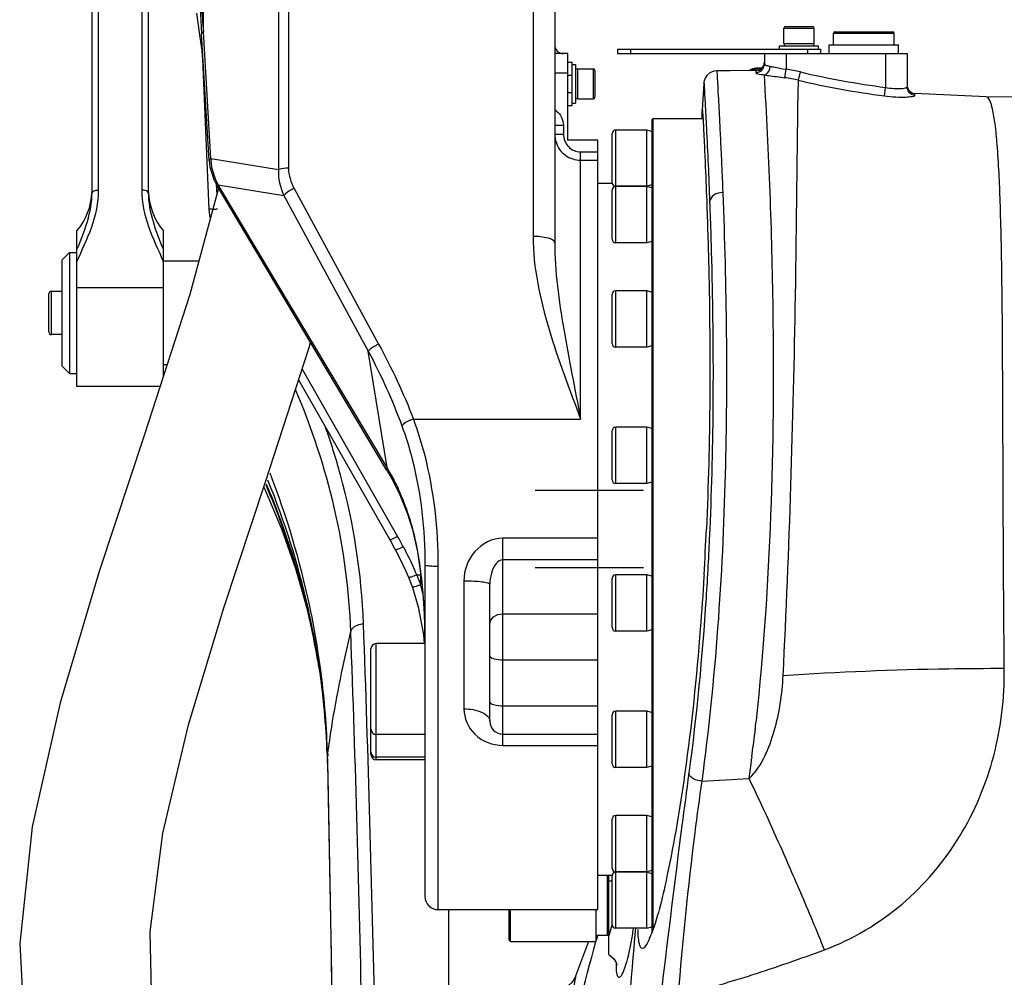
# Model space of a CAD drawing. Header units: millimetres. Extents: x 0 to 5940, y 0 to 4200.
# Tile 4 of 87: x 1510 to 1738, y 2544 to 2765. Entities that reach past the tile are written whole.
import ezdxf

# ---------------------------------------------------------------- set-up
doc = ezdxf.new("R2010")
doc.units = ezdxf.units.MM
doc.header["$LTSCALE"] = 326.7
doc.linetypes.add('CENTER', pattern=[0.6, 0.375, -0.075, 0.075, -0.075])
for name, color, linetype in [('03___PRT_ALL_CURVES', 7, 'CONTINUOUS'), ('304102000076DXF_CONTINUOUS_LINE', 7, 'CONTINUOUS'), ('304103000030DXF_CONTINUOUS_LINE', 7, 'CONTINUOUS'), ('304103000185DXF_CONTINUOUS_LINE', 7, 'CONTINUOUS'), ('304103000186DXF_CONTINUOUS_LINE', 7, 'CONTINUOUS'), ('304104000075DXF_CONTINUOUS_LINE', 7, 'CONTINUOUS'), ('304104000208DXF_CONTINUOUS_LINE', 7, 'CONTINUOUS'), ('304104000210DXF_CONTINUOUS_LINE', 7, 'CONTINUOUS'), ('304105000067DXF_CONTINUOUS_LINE', 7, 'CONTINUOUS'), ('304105000161DXF_CONTINUOUS_LINE', 7, 'CONTINUOUS'), ('304301000104DXF_CONTINUOUS_LINE', 7, 'CONTINUOUS'), ('501023000020DXF_CONTINUOUS_LINE', 7, 'CONTINUOUS'), ('501023000078DXF_CONTINUOUS_LINE', 7, 'CONTINUOUS'), ('501023000101DXF_CONTINUOUS_LINE', 7, 'CONTINUOUS'), ('501023000104DXF_CONTINUOUS_LINE', 7, 'CONTINUOUS'), ('504001000007DXF_CONTINUOUS_LINE', 7, 'CONTINUOUS'), ('604006000001DXF_CONTINUOUS_LINE', 7, 'CONTINUOUS'), ('604006000004DXF_CONTINUOUS_LINE', 7, 'CONTINUOUS'), ('604007000001DXF_CONTINUOUS_LINE', 7, 'CONTINUOUS'), ('626001000001DXF_CONTINUOUS_LINE', 7, 'CONTINUOUS'), ('XIANLAN_DXF_CONTINUOUS_LINE', 7, 'CONTINUOUS')]:
    doc.layers.add(name, color=color, linetype=linetype)

msp = doc.modelspace()

# ---------------------------------------------------------------- linework, layer by layer
at = {"layer": '03___PRT_ALL_CURVES', "color": 7, "linetype": 'CENTER'}
for p, q in [((1654.287, 2656.201), (1629.287, 2656.201)), ((1654.287, 2638.335), (1629.287, 2638.335))]:
    msp.add_line(p, q, dxfattribs=at)
at = {"layer": '304102000076DXF_CONTINUOUS_LINE', "color": 9, "linetype": 'Continuous'}
for p, q in [((1569.887, 2994.97), (1569.887, 2730.421)), ((1628.787, 2879.19), (1628.787, 2714.972)), ((1572.229, 2777.363), (1572.229, 2730.747)), ((1552.54, 2762.292), (1552.541, 2770.763)), ((1554.29, 2732.981), (1552.54, 2762.292)), ((1552.115, 2758.464), (1552.115, 2758.465)), ((1636.787, 2752.768), (1633.787, 2752.768)), ((1633.787, 2740.713), (1635.787, 2740.713)), ((1635.787, 2740.713), (1635.787, 2738.657)), ((1633.787, 2738.657), (1635.787, 2738.657)), ((1554.29, 2732.981), (1569.887, 2730.421)), ((1639.787, 2672.735), (1639.787, 2734.537)), ((1639.787, 2734.537), (1643.787, 2734.537)), ((1639.787, 2732.598), (1643.787, 2732.598)), ((1555.519, 2727.047), (1555.622, 2724.601)), ((1595.048, 2661.489), (1555.979, 2726.917)), ((1555.979, 2726.917), (1571.128, 2724.43)), ((1573.502, 2726.086), (1593.05, 2690.071)), ((1571.128, 2724.43), (1590.676, 2688.414)), ((1595.048, 2661.489), (1590.676, 2688.414)), ((1575.369, 2684.282), (1597.441, 2645.603)), ((1601.106, 2672.737), (1639.787, 2672.735)), ((1600.86, 2647.156), (1600.963, 2647.268)), ((1600.985, 2647.186), (1600.963, 2647.268)), ((1600.983, 2647.185), (1600.963, 2647.268)), ((1621.787, 2597.253), (1621.787, 2645.172)), ((1643.787, 2645.172), (1621.787, 2645.172)), ((1643.787, 2640.175), (1621.787, 2640.175)), ((1606.787, 2638.637), (1606.787, 2559.268)), ((1601.862, 2636.692), (1602.787, 2636.692)), ((1602.787, 2634.393), (1602.787, 2636.929)), ((1612.787, 2635.33), (1612.787, 2605.678)), ((1603.584, 2628.657), (1603.601, 2628.596)), ((1621.787, 2627.676), (1643.787, 2627.676)), ((1621.787, 2617.055), (1643.787, 2617.055)), ((1621.787, 2606.407), (1643.787, 2606.407)), ((1621.787, 2597.253), (1643.787, 2597.253))]:
    msp.add_line(p, q, dxfattribs=at)
at = {"layer": '304102000076DXF_CONTINUOUS_LINE', "color": 7, "linetype": 'Continuous'}
for p, q in [((1633.787, 2879.102), (1633.787, 2713.527)), ((1550.942, 2766.643), (1551.584, 2762.161)), ((1552.014, 2763.394), (1552.106, 2761.811)), ((1551.584, 2762.161), (1552.115, 2758.464)), ((1553.856, 2732.5), (1552.106, 2761.811)), ((1552.307, 2756.01), (1553.764, 2721.29)), ((1636.787, 2757.268), (1633.787, 2757.268)), ((1636.787, 2737.268), (1636.787, 2757.268)), ((1643.787, 2737.268), (1636.787, 2737.268)), ((1643.787, 2559.27), (1643.787, 2737.268)), ((1553.856, 2732.5), (1554.033, 2731.069)), ((1554.033, 2731.069), (1554.935, 2728.177)), ((1554.935, 2728.177), (1555.845, 2726.416)), ((1594.914, 2660.989), (1555.845, 2726.416)), ((1594.914, 2660.989), (1595.13, 2660.625)), ((1595.13, 2660.625), (1595.934, 2659.237)), ((1595.934, 2659.237), (1596.036, 2659.057)), ((1600.86, 2647.155), (1602.036, 2642.053)), ((1603.787, 2638.931), (1603.787, 2562.268)), ((1600.905, 2633.744), (1602.241, 2629.312)), ((1618.787, 2602.842), (1618.787, 2634.516)), ((1602.241, 2629.312), (1603.429, 2622.859)), ((1603.429, 2622.859), (1603.559, 2620.787)), ((1621.787, 2599.842), (1643.787, 2599.842)), ((1606.787, 2559.268), (1643.787, 2559.268))]:
    msp.add_line(p, q, dxfattribs=at)
for points in [[(1551.747, 2768.493), (1551.847, 2766.471), (1552.014, 2763.394)], [(1552.115, 2758.465), (1552.15, 2758.153), (1552.288, 2756.411), (1552.307, 2756.01)], [(1553.764, 2721.29), (1553.909, 2719.851), (1554.125, 2719.082)], [(1574.559, 2681.783), (1595.809, 2644.544), (1596.676, 2642.974), (1596.982, 2642.4)], [(1596.036, 2659.057), (1597.796, 2655.61), (1599.729, 2650.793), (1600.86, 2647.156)], [(1596.982, 2642.4), (1597.954, 2640.513), (1599.356, 2637.568), (1600.016, 2636.04)], [(1602.036, 2642.053), (1603.079, 2634.937), (1603.584, 2628.657)], [(1600.016, 2636.04), (1600.128, 2635.769), (1600.758, 2634.146), (1600.905, 2633.744)], [(1603.584, 2628.657), (1603.681, 2626.594), (1603.772, 2623.31), (1603.787, 2621.426)]]:
    msp.add_lwpolyline(points, dxfattribs=at)
at = {"layer": '304102000076DXF_CONTINUOUS_LINE', "color": 9, "linetype": 'Continuous'}
for centre, radius, start, end in [((1976.895, 2796.21), 425.707, 183.72993, 184.56988), ((1631.763, 2740.847), 3.974, 51.9238, 59.03302), ((1639.941, 2738.663), 6.154, 181.56211, 197.9011), ((1565.483, 2733.209), 11.195, 181.16702, 183.2608), ((1513.017, 2614.014), 94.779, 29.83761, 30.05995), ((1514.294, 2614.746), 93.307, 29.36677, 29.83825), ((1516.412, 2615.935), 90.878, 28.66099, 29.36779), ((1554.479, 2636.745), 47.494, 28.22745, 28.65891), ((1553.485, 2636.218), 48.619, 26.03536, 28.22062), ((1524.167, 2603.831), 84.344, 27.83846, 29.68622), ((1540.438, 2611.09), 66.546, 22.62728, 23.73976), ((1558.411, 2617.872), 47.352, 20.4196, 23.41939), ((1551.263, 2620.022), 53.491, 13.47932, 15.58378), ((1462.045, 2621.321), 141.742, 0.04243, 2.94199)]:
    msp.add_arc(centre, radius, start, end, dxfattribs=at)
at = {"layer": '304102000076DXF_CONTINUOUS_LINE', "color": 7, "linetype": 'Continuous'}
for centre, radius in [((1635.787, 2759.268), 2), ((1621.787, 2602.842), 3), ((1606.787, 2562.268), 3)]:
    msp.add_arc(centre, radius, 180, 270, dxfattribs=at)
at = {"layer": '304102000076DXF_CONTINUOUS_LINE', "color": 9, "linetype": 'Continuous'}
for points in [[(1552.106, 2761.811), (1552.093, 2762.027), (1552.347, 2762.196), (1552.54, 2762.292)], [(1634.214, 2743.976), (1635.165, 2743.231), (1635.787, 2741.92), (1635.787, 2740.713)], [(1553.856, 2732.5), (1553.843, 2732.716), (1554.097, 2732.884), (1554.29, 2732.981)], [(1555.979, 2726.917), (1555.052, 2728.65), (1554.418, 2730.609), (1554.306, 2732.572)], [(1569.887, 2730.421), (1569.792, 2728.383), (1570.277, 2726.283), (1571.128, 2724.43)], [(1572.229, 2730.747), (1572.23, 2729.136), (1572.734, 2727.502), (1573.502, 2726.086)], [(1555.762, 2721.256), (1555.404, 2721.241), (1555.045, 2721.231), (1554.687, 2721.23)], [(1593.05, 2690.071), (1596.089, 2684.471), (1598.84, 2678.692), (1601.106, 2672.737)], [(1590.676, 2688.414), (1593.608, 2682.846), (1596.252, 2677.103), (1598.422, 2671.196)], [(1600.963, 2647.268), (1600.019, 2650.799), (1598.776, 2654.273), (1597.171, 2657.558)], [(1598.75, 2643.218), (1599.667, 2641.464), (1600.556, 2639.692), (1601.353, 2637.88)]]:
    msp.add_open_spline(points, degree=3, dxfattribs=at)
for points, knots in [([(1552.268, 2758.373), (1552.23, 2758.383), (1552.172, 2758.397), (1552.118, 2758.442), (1552.115, 2758.464)], [0, 0, 0, 0, 0.6416972, 1, 1, 1, 1]), ([(1552.419, 2755.976), (1552.391, 2755.98), (1552.36, 2755.985), (1552.308, 2755.999), (1552.307, 2756.01)], [0, 0, 0, 0, 0.7145008, 1, 1, 1, 1]), ([(1635.787, 2738.657), (1635.787, 2737.62), (1636.603, 2735.459), (1638.753, 2734.537), (1639.787, 2734.537)], [0, 0, 0, 0, 0.5007131, 1, 1, 1, 1]), ([(1634.085, 2736.772), (1634.466, 2735.594), (1636.006, 2733.42), (1638.548, 2732.598), (1639.787, 2732.598)], [0, 0, 0, 0, 0.4997111, 1, 1, 1, 1]), ([(1572.229, 2730.747), (1572.007, 2730.747), (1571.219, 2730.719), (1570.421, 2730.614), (1569.887, 2730.421)], [0, 0, 0, 0, 0.2811964, 1, 1, 1, 1]), ([(1555.845, 2726.416), (1555.808, 2726.477), (1555.819, 2726.678), (1555.916, 2726.829), (1555.979, 2726.917)], [0, 0, 0, 0, 0.3960935, 1, 1, 1, 1]), ([(1573.502, 2726.086), (1573.257, 2725.964), (1572.412, 2725.499), (1571.585, 2724.951), (1571.128, 2724.43)], [0, 0, 0, 0, 0.2835847, 1, 1, 1, 1]), ([(1554.687, 2721.23), (1554.461, 2721.229), (1554.254, 2721.297), (1553.767, 2721.206), (1553.764, 2721.29)], [0, 0, 0, 0, 0.7286566, 1, 1, 1, 1]), ([(1628.787, 2714.972), (1628.788, 2707.694), (1632.004, 2693.183), (1637.184, 2679.58), (1639.787, 2672.735)], [0, 0, 0, 0, 0.4984647, 1, 1, 1, 1]), ([(1633.787, 2713.525), (1633.787, 2714.12), (1631.453, 2714.868), (1629.974, 2714.972), (1628.787, 2714.972)], [0, 0, 0, 0, 0.3340917, 1, 1, 1, 1]), ([(1633.787, 2713.529), (1633.788, 2706.812), (1635.759, 2693.112), (1638.436, 2679.644), (1639.787, 2672.735)], [0, 0, 0, 0, 0.4882423, 1, 1, 1, 1]), ([(1593.05, 2690.071), (1592.804, 2689.949), (1591.959, 2689.484), (1591.133, 2688.936), (1590.676, 2688.415)], [0, 0, 0, 0, 0.2835847, 1, 1, 1, 1]), ([(1601.107, 2672.735), (1600.811, 2672.632), (1599.865, 2672.24), (1598.861, 2671.77), (1598.422, 2671.196)], [0, 0, 0, 0, 0.3023252, 1, 1, 1, 1]), ([(1598.422, 2671.196), (1599.354, 2668.66), (1602.569, 2658.193), (1603.787, 2647.165), (1603.787, 2638.931)], [0, 0, 0, 0, 0.2470859, 1, 1, 1, 1]), ([(1601.106, 2672.737), (1602.087, 2670.067), (1605.488, 2659.006), (1606.787, 2647.351), (1606.787, 2638.637)], [0, 0, 0, 0, 0.2460706, 1, 1, 1, 1]), ([(1594.914, 2660.989), (1594.877, 2661.05), (1594.888, 2661.251), (1594.985, 2661.402), (1595.048, 2661.489)], [0, 0, 0, 0, 0.3960922, 1, 1, 1, 1]), ([(1596.036, 2659.057), (1596.003, 2659.115), (1596.01, 2659.3), (1596.098, 2659.442), (1596.155, 2659.523)], [0, 0, 0, 0, 0.4036576, 1, 1, 1, 1]), ([(1603.601, 2628.596), (1603.523, 2630.129), (1603.095, 2636.374), (1602.199, 2642.617), (1600.985, 2647.186)], [0, 0, 0, 0, 0.2451156, 1, 1, 1, 1]), ([(1597.441, 2645.603), (1597.224, 2645.48), (1596.832, 2645.27), (1596.272, 2644.942), (1595.973, 2644.861), (1595.727, 2644.684), (1595.704, 2644.729)], [0, 0, 0, 0, 0.3831555, 0.7067178, 0.9220611, 1, 1, 1, 1]), ([(1621.787, 2645.172), (1619.397, 2645.174), (1614.517, 2642.697), (1612.787, 2637.735), (1612.787, 2635.33)], [0, 0, 0, 0, 0.498518, 1, 1, 1, 1]), ([(1598.754, 2643.21), (1598.533, 2643.095), (1598.133, 2642.899), (1597.562, 2642.593), (1597.255, 2642.521), (1597.006, 2642.355), (1596.982, 2642.4)], [0, 0, 0, 0, 0.3825717, 0.7058577, 0.9214213, 1, 1, 1, 1]), ([(1621.787, 2640.175), (1621.204, 2640.175), (1619.876, 2639.218), (1619.037, 2637.071), (1618.787, 2635.369), (1618.787, 2634.516)], [0, 0, 0, 0, 0.2557127, 0.626638, 1, 1, 1, 1]), ([(1606.787, 2638.637), (1606.405, 2638.637), (1605.713, 2638.653), (1604.728, 2638.696), (1604.223, 2638.796), (1603.787, 2638.846), (1603.787, 2638.931)], [0, 0, 0, 0, 0.3782765, 0.6995906, 0.9161221, 1, 1, 1, 1]), ([(1601.862, 2636.692), (1601.436, 2636.515), (1600.815, 2636.221), (1600.301, 2636.133), (1600.035, 2635.993), (1600.016, 2636.041)], [0, 0, 0, 0, 0.7060516, 0.9217341, 1, 1, 1, 1]), ([(1612.787, 2635.33), (1613.553, 2635.33), (1614.945, 2635.297), (1616.89, 2635.137), (1617.968, 2634.937), (1618.787, 2634.701), (1618.787, 2634.516)], [0, 0, 0, 0, 0.3746158, 0.6933857, 0.9098387, 1, 1, 1, 1]), ([(1602.787, 2634.393), (1602.548, 2634.307), (1602.116, 2634.168), (1601.502, 2633.902), (1601.185, 2633.895), (1600.921, 2633.696), (1600.905, 2633.744)], [0, 0, 0, 0, 0.3826228, 0.7071339, 0.9236895, 1, 1, 1, 1]), ([(1618.787, 2625.249), (1618.787, 2625.892), (1619.583, 2627.282), (1621.042, 2627.676), (1621.787, 2627.676)], [0, 0, 0, 0, 0.4628824, 1, 1, 1, 1]), ([(1618.787, 2617.982), (1618.787, 2617.616), (1620.162, 2617.113), (1621.074, 2617.055), (1621.787, 2617.055)], [0, 0, 0, 0, 0.338887, 1, 1, 1, 1]), ([(1612.787, 2605.678), (1612.787, 2603.553), (1614.794, 2598.965), (1619.466, 2597.252), (1621.787, 2597.253)], [0, 0, 0, 0, 0.47795, 1, 1, 1, 1]), ([(1612.787, 2605.678), (1614.228, 2605.678), (1616.469, 2605.497), (1618.787, 2603.731), (1618.787, 2602.842)], [0, 0, 0, 0, 0.6185342, 1, 1, 1, 1]), ([(1618.787, 2607.334), (1618.787, 2606.968), (1620.162, 2606.465), (1621.074, 2606.407), (1621.787, 2606.407)], [0, 0, 0, 0, 0.338887, 1, 1, 1, 1])]:
    msp.add_open_spline(points, degree=3, knots=knots, dxfattribs=at)
at = {"layer": '304103000030DXF_CONTINUOUS_LINE', "color": 7, "linetype": 'Continuous'}
for p, q in [((1526.787, 2725.164), (1526.787, 3230.918)), ((1539.787, 3211.268), (1539.787, 2725.104)), ((1523.287, 2680.269), (1523.287, 2716.245)), ((1543.287, 2682.649), (1543.287, 2716.245)), ((1542.521, 2680.268), (1523.287, 2680.268))]:
    msp.add_line(p, q, dxfattribs=at)
at = {"layer": '304103000030DXF_CONTINUOUS_LINE', "color": 9, "linetype": 'Continuous'}
for p, q in [((1528.287, 2725.677), (1528.287, 3230.292)), ((1538.287, 3211.268), (1538.287, 2725.677)), ((1543.287, 2703.082), (1523.287, 2703.082))]:
    msp.add_line(p, q, dxfattribs=at)
at = {"layer": '304103000030DXF_CONTINUOUS_LINE', "color": 7, "linetype": 'Continuous'}
for centre, start, end in [((1511.787, 2725.876), 320.05549, 357.29377), ((1554.787, 2725.876), 182.70598, 219.94451)]:
    msp.add_arc(centre, 15, start, end, dxfattribs=at)
at = {"layer": '304103000030DXF_CONTINUOUS_LINE', "color": 9, "linetype": 'Continuous'}
msp.add_arc((1499.611, 2690.796), 47.362, 22.75241, 22.92332, dxfattribs=at)
for points, knots in [([(1523.287, 2709.113), (1524.414, 2711.803), (1527.042, 2716.977), (1528.287, 2722.792), (1528.287, 2725.677)], [0, 0, 0, 0, 0.5026971, 1, 1, 1, 1]), ([(1526.787, 2725.164), (1526.787, 2725.354), (1527.452, 2725.65), (1527.93, 2725.677), (1528.287, 2725.677)], [0, 0, 0, 0, 0.347141, 1, 1, 1, 1]), ([(1538.287, 2725.677), (1538.287, 2722.815), (1539.513, 2717.047), (1542.106, 2711.908), (1543.233, 2709.243)], [0, 0, 0, 0, 0.4973133, 1, 1, 1, 1]), ([(1539.787, 2725.164), (1539.787, 2725.354), (1539.122, 2725.65), (1538.644, 2725.677), (1538.287, 2725.677)], [0, 0, 0, 0, 0.3471409, 1, 1, 1, 1])]:
    msp.add_open_spline(points, degree=3, knots=knots, dxfattribs=at)
for points in [[(1523.287, 2711.94), (1525.038, 2716.15), (1526.787, 2720.604), (1526.787, 2725.164)], [(1539.787, 2725.105), (1539.802, 2720.564), (1541.544, 2716.132), (1543.287, 2711.94)]]:
    msp.add_open_spline(points, degree=3, dxfattribs=at)
at = {"layer": '304103000185DXF_CONTINUOUS_LINE', "color": 9, "linetype": 'Continuous'}
for p, q in [((1578.807, 2618.606), (1578.693, 2619.081)), ((1578.807, 2618.606), (1578.726, 2619.085)), ((1581.355, 2589.881), (1581.251, 2594.621))]:
    msp.add_line(p, q, dxfattribs=at)
at = {"layer": '304103000185DXF_CONTINUOUS_LINE', "color": 7, "linetype": 'Continuous'}
for p, q in [((1579.275, 2615.159), (1579.164, 2615.865)), ((1581.152, 2595.324), (1581.152, 2595.324)), ((1581.152, 2595.324), (1581.22, 2593.03)), ((1581.22, 2593.03), (1581.291, 2589.88)), ((1609.287, 2433.016), (1609.287, 2559.268))]:
    msp.add_line(p, q, dxfattribs=at)
for points in [[(1566.513, 2656.985), (1566.919, 2656.134), (1570.594, 2647.34), (1573.829, 2638.153), (1576.595, 2628.417), (1578.616, 2619.063)], [(1578.616, 2619.063), (1578.681, 2618.705), (1579.164, 2615.865)], [(1579.275, 2615.159), (1579.746, 2611.906), (1580.706, 2602.977), (1581.152, 2595.324)], [(1581.291, 2589.88), (1581.879, 2561.265), (1582.395, 2531.01)]]:
    msp.add_lwpolyline(points, dxfattribs=at)
at = {"layer": '304103000185DXF_CONTINUOUS_LINE', "color": 9, "linetype": 'Continuous'}
for centre, radius, start, end in [((1404.81, 2588.145), 176.543, 8.80299, 10.08129), ((1389.549, 2589.498), 191.782, 7.69508, 8.87864), ((1398.442, 2588.642), 182.836, 8.34252, 9.43218), ((1399.225, 2588.751), 182.046, 2.06932, 8.3444), ((1392.189, 2589.824), 189.123, 1.92813, 7.70446), ((1394.702, 2589.953), 186.607, 1.65017, 1.91459), ((1394.891, 2589.958), 186.418, 1.43324, 1.65016), ((1731.706, 2576.708), 151.517, 172.96271, 173.21064), ((1588.455, 2590.039), 7.165, 173.56811, 181.26548)]:
    msp.add_arc(centre, radius, start, end, dxfattribs=at)
for points, knots in [([(1586.619, 2623.587), (1586.278, 2633.127), (1583.723, 2652.322), (1577.608, 2670.663), (1573.85, 2679.583)], [0, 0, 0, 0, 0.4965243, 1, 1, 1, 1]), ([(1589.559, 2625.365), (1589.133, 2636.977), (1586.706, 2652.512), (1582.028, 2667.329), (1580.719, 2671.018)], [0, 0, 0, 0, 0.7480137, 1, 1, 1, 1]), ([(1579.034, 2619.099), (1578.491, 2622.572), (1575.915, 2636.543), (1571.811, 2650.225), (1567.967, 2660.197)], [0, 0, 0, 0, 0.2475505, 1, 1, 1, 1]), ([(1578.628, 2619.048), (1578.041, 2622.349), (1575.311, 2635.526), (1571.069, 2648.387), (1567.121, 2657.686)], [0, 0, 0, 0, 0.2491705, 1, 1, 1, 1]), ([(1578.726, 2619.085), (1578.159, 2622.446), (1575.498, 2635.912), (1571.329, 2649.075), (1567.443, 2658.629)], [0, 0, 0, 0, 0.248385, 1, 1, 1, 1]), ([(1578.616, 2619.063), (1576.815, 2628.917), (1573.282, 2641.912), (1568.36, 2654.357), (1567.039, 2657.449)], [0, 0, 0, 0, 0.7486857, 1, 1, 1, 1]), ([(1581.33, 2595.272), (1581.585, 2597.337), (1582.953, 2606.845), (1584.925, 2616.257), (1586.619, 2623.587)], [0, 0, 0, 0, 0.2166786, 1, 1, 1, 1]), ([(1586.619, 2623.587), (1586.689, 2623.838), (1587.293, 2624.909), (1588.629, 2625.349), (1589.559, 2625.365)], [0, 0, 0, 0, 0.2192572, 1, 1, 1, 1]), ([(1589.797, 2501.182), (1589.635, 2511.542), (1588.892, 2552.352), (1587.724, 2593.153), (1586.619, 2623.587)], [0, 0, 0, 0, 0.25387, 1, 1, 1, 1]), ([(1592.768, 2502.983), (1592.605, 2513.344), (1591.855, 2554.146), (1590.675, 2594.939), (1589.559, 2625.365)], [0, 0, 0, 0, 0.2539204, 1, 1, 1, 1]), ([(1582.813, 2503.908), (1582.72, 2511.173), (1582.326, 2539.834), (1581.82, 2568.493), (1581.355, 2589.885)], [0, 0, 0, 0, 0.2534993, 1, 1, 1, 1])]:
    msp.add_open_spline(points, degree=3, knots=knots, dxfattribs=at)
msp.add_open_spline([(1581.22, 2593.03), (1581.208, 2593.56), (1581.213, 2594.092), (1581.251, 2594.621)], degree=3, dxfattribs=at)
at = {"layer": '304103000186DXF_CONTINUOUS_LINE', "color": 7, "linetype": 'Continuous'}
for p, q in [((1682.287, 2757.268), (1682.287, 2754.867)), ((1687.287, 2757.268), (1715.287, 2757.268)), ((1715.287, 2757.268), (1715.287, 2749.557)), ((1681.628, 2753.861), (1680.287, 2753.861)), ((1668.287, 2750.43), (1667.918, 2744.203)), ((1733.546, 2747.262), (1717.11, 2748.002)), ((1667.918, 2744.203), (1667.929, 2744.268)), ((1668.322, 2636.718), (1668.298, 2636.323)), ((1663.894, 2590.882), (1663.83, 2590.422)), ((1646.287, 2548.894), (1646.287, 2567.268)), ((1641.623, 2551.875), (1638.601, 2543.88)), ((1638.6, 2543.877), (1638.598, 2543.872))]:
    msp.add_line(p, q, dxfattribs=at)
at = {"layer": '304103000186DXF_CONTINUOUS_LINE', "color": 9, "linetype": 'Continuous'}
for p, q in [((1687.287, 2757.268), (1687.287, 2753.633)), ((1710.287, 2757.268), (1710.287, 2749.435)), ((1680.287, 2753.316), (1680.287, 2753.861)), ((1680.287, 2753.754), (1681.522, 2753.754)), ((1680.289, 2753.316), (1680.291, 2752.875)), ((1687.013, 2751.676), (1687.287, 2753.633)), ((1690.146, 2751.089), (1690.599, 2753.013)), ((1710.035, 2747.476), (1710.287, 2749.435)), ((1717.107, 2747.574), (1717.11, 2748.002)), ((1680.371, 2603.11), (1680.316, 2602.603)), ((1679.398, 2594.622), (1679.338, 2594.135)), ((1646.287, 2565.887), (1647.087, 2565.914)), ((1643.694, 2553.263), (1643.725, 2553.378)), ((1643.694, 2553.261), (1643.726, 2553.375))]:
    msp.add_line(p, q, dxfattribs=at)
at = {"layer": '304103000186DXF_CONTINUOUS_LINE', "color": 7, "linetype": 'Continuous'}
for points in [[(1671.261, 2753.277), (1670.551, 2753.185), (1669.677, 2752.809), (1669.005, 2752.226), (1668.57, 2751.551), (1668.362, 2750.953), (1668.304, 2750.623), (1668.29, 2750.467), (1668.287, 2750.43)], [(1680.289, 2753.316), (1678.872, 2753.315), (1674.403, 2753.298), (1671.261, 2753.277)], [(1794.251, 2743.686), (1770.742, 2745.903), (1745.827, 2747.102), (1733.546, 2747.262)], [(1646.287, 2548.894), (1647.456, 2547.876), (1647.998, 2547.014)], [(1647.998, 2547.014), (1648.185, 2546.502), (1648.203, 2546.425)], [(1638.599, 2543.876), (1638.509, 2543.652), (1638.216, 2543.09), (1637.712, 2542.402), (1636.994, 2541.729), (1636.089, 2541.177), (1635.045, 2540.819), (1634.044, 2540.7)]]:
    msp.add_lwpolyline(points, dxfattribs=at)
at = {"layer": '304103000186DXF_CONTINUOUS_LINE', "color": 9, "linetype": 'Continuous'}
msp.add_lwpolyline([(1717.107, 2747.574), (1717.109, 2747.96), (1717.11, 2748.002)], dxfattribs=at)
at = {"layer": '304103000186DXF_CONTINUOUS_LINE', "color": 7, "linetype": 'Continuous'}
for centre, radius, start, end in [((1680.287, 2751.861), 2, 90, 132.92966), ((1680.287, 2755.316), 2, 270.03887, 358.60288), ((1717.287, 2749.995), 2, 195.529, 264.92512), ((942.565, 2679.772), 727.033, 356.605058, 357.437557), ((1632.413, 2562.501), 25.327, 337.06435, 339.25627)]:
    msp.add_arc(centre, radius, start, end, dxfattribs=at)
at = {"layer": '304103000186DXF_CONTINUOUS_LINE', "color": 9, "linetype": 'Continuous'}
for centre, radius, start, end in [((1682.21, 2717.374), 36.613, 76.75488, 82.02946), ((1682.208, 2717.407), 34.605, 76.73906, 82.01833), ((1735.199, 2942.569), 196.709, 256.75987, 262.65015), ((1735.224, 2942.619), 194.787, 256.75628, 262.64493), ((1100.097, 2665.262), 583.593, 353.686394, 353.836371), ((1123.982, 2662.563), 559.556, 353.02596, 353.5915), ((1160.621, 2658.064), 522.641, 352.47013, 352.97402), ((1640.067, 3217.16), 628.775, 272.526836, 273.527708), ((1601.814, 2567.238), 46.682, 345.03344, 345.73493), ((1597.965, 2568.223), 50.656, 345.72763, 345.89279), ((2188.358, 2402.757), 565.076, 164.55299, 164.6992), ((1667.993, 2546.113), 19.998, 177.8436, 179.08717)]:
    msp.add_arc(centre, radius, start, end, dxfattribs=at)
for points, knots in [([(1671.261, 2753.277), (1671.3, 2753.277), (1671.234, 2753.03), (1671.332, 2752.774), (1671.324, 2752.148), (1671.42, 2750.957), (1671.518, 2748.847), (1671.698, 2745.696), (1671.905, 2741.674), (1672.147, 2736.838), (1672.405, 2731.222), (1672.573, 2727.224), (1672.656, 2725.104)], [0, 0, 0, 0, 0.0041056, 0.0163908, 0.0368659, 0.0654085, 0.1465517, 0.2591764, 0.4022091, 0.5744461, 0.774288, 1, 1, 1, 1]), ([(1680.291, 2752.875), (1680.8, 2752.876), (1681.86, 2753.299), (1682.287, 2754.359), (1682.287, 2754.867)], [0, 0, 0, 0, 0.5007513, 1, 1, 1, 1]), ([(1682.195, 2752.333), (1682.381, 2752.357), (1683.203, 2752.694), (1683.603, 2753.646), (1683.649, 2754.314)], [0, 0, 0, 0, 0.219313, 1, 1, 1, 1]), ([(1682.287, 2754.867), (1682.287, 2754.84), (1682.393, 2754.655), (1682.608, 2754.605), (1682.769, 2754.547)], [0, 0, 0, 0, 0.1354611, 1, 1, 1, 1]), ([(1683.649, 2754.314), (1683.906, 2754.261), (1685.118, 2754.033), (1686.334, 2753.819), (1687.287, 2753.633)], [0, 0, 0, 0, 0.2123298, 1, 1, 1, 1]), ([(1680.291, 2752.875), (1680.291, 2752.688), (1681.236, 2752.551), (1681.721, 2752.401), (1682.195, 2752.333)], [0, 0, 0, 0, 0.2816017, 1, 1, 1, 1]), ([(1682.195, 2752.333), (1683.274, 2734.254), (1685.203, 2684.515), (1683.744, 2634.599), (1680.371, 2603.11)], [0, 0, 0, 0, 0.3638129, 1, 1, 1, 1]), ([(1682.195, 2752.333), (1682.531, 2752.282), (1684.137, 2752.058), (1685.745, 2751.854), (1687.013, 2751.676)], [0, 0, 0, 0, 0.209897, 1, 1, 1, 1]), ([(1686.613, 2613.357), (1688.077, 2642.659), (1689.511, 2688.577), (1689.861, 2734.503), (1690.146, 2751.089)], [0, 0, 0, 0, 0.6388164, 1, 1, 1, 1]), ([(1668.287, 2750.43), (1668.307, 2750.77), (1668.454, 2747.298), (1668.507, 2746.956), (1668.573, 2745.727)], [0, 0, 0, 0, 0.2165664, 1, 1, 1, 1]), ([(1710.287, 2749.435), (1710.918, 2749.321), (1712.072, 2749.168), (1713.705, 2749.139), (1714.596, 2749.242), (1715.287, 2749.408), (1715.287, 2749.557)], [0, 0, 0, 0, 0.3775921, 0.6974614, 0.912452, 1, 1, 1, 1]), ([(1717.107, 2747.574), (1716.627, 2747.617), (1715.666, 2748.078), (1715.287, 2749.076), (1715.287, 2749.557)], [0, 0, 0, 0, 0.5007242, 1, 1, 1, 1]), ([(1710.035, 2747.476), (1710.92, 2747.362), (1712.531, 2747.219), (1714.861, 2747.139), (1716.043, 2747.32), (1717.106, 2747.374), (1717.107, 2747.574)], [0, 0, 0, 0, 0.3753124, 0.6968886, 0.9160035, 1, 1, 1, 1]), ([(1737.769, 2615.005), (1737.687, 2622.73), (1737.577, 2638.35), (1737.485, 2661.593), (1737.403, 2684.029), (1737.27, 2704.408), (1736.932, 2721.563), (1736.4, 2733.434), (1735.747, 2740.559), (1735.134, 2744.089), (1734.665, 2746.163), (1733.898, 2747.262), (1733.544, 2747.262)], [0, 0, 0, 0, 0.1744799, 0.3527939, 0.524946, 0.6812579, 0.8129636, 0.9127479, 0.9489363, 0.9753872, 0.9920159, 1, 1, 1, 1]), ([(1668.662, 2744.055), (1668.732, 2742.731), (1669.093, 2735.714), (1669.406, 2728.695), (1669.62, 2722.998)], [0, 0, 0, 0, 0.1886905, 1, 1, 1, 1]), ([(1672.656, 2725.104), (1673.507, 2703.416), (1674.073, 2657.959), (1670.983, 2612.514), (1667.788, 2588.996)], [0, 0, 0, 0, 0.4776622, 1, 1, 1, 1]), ([(1672.656, 2725.104), (1671.941, 2725.113), (1670.573, 2724.803), (1669.685, 2723.595), (1669.62, 2722.998)], [0, 0, 0, 0, 0.5437441, 1, 1, 1, 1]), ([(1669.62, 2722.998), (1669.82, 2717.685), (1670.606, 2692.441), (1670.501, 2667.157), (1669.64, 2647.236)], [0, 0, 0, 0, 0.2105272, 1, 1, 1, 1]), ([(1669.585, 2645.973), (1669.366, 2641.11), (1668.358, 2622.671), (1666.629, 2604.266), (1664.808, 2590.789)], [0, 0, 0, 0, 0.2635878, 1, 1, 1, 1]), ([(1737.769, 2615.005), (1733.481, 2615.009), (1716.419, 2614.885), (1699.36, 2614.199), (1686.613, 2613.357)], [0, 0, 0, 0, 0.2512951, 1, 1, 1, 1]), ([(1696.191, 2549.956), (1702.69, 2552.406), (1714.812, 2559.609), (1728.274, 2575.566), (1736.232, 2594.615), (1737.836, 2608.239), (1737.769, 2615.005)], [0, 0, 0, 0, 0.2543458, 0.5044162, 0.7522246, 1, 1, 1, 1]), ([(1678.757, 2589.581), (1680.303, 2590.988), (1682.573, 2594.666), (1685.444, 2602.649), (1686.398, 2609.066), (1686.613, 2613.357)], [0, 0, 0, 0, 0.2462685, 0.494145, 1, 1, 1, 1]), ([(1664.808, 2590.789), (1664.265, 2586.775), (1662.072, 2570.225), (1660.032, 2553.655), (1658.552, 2541.097)], [0, 0, 0, 0, 0.2426284, 1, 1, 1, 1]), ([(1667.788, 2588.996), (1667.419, 2589.03), (1666.299, 2589.238), (1664.92, 2589.976), (1664.808, 2590.789)], [0, 0, 0, 0, 0.3108662, 1, 1, 1, 1]), ([(1688.964, 2567.167), (1688.13, 2569.086), (1684.827, 2576.602), (1681.394, 2584.061), (1678.756, 2589.581)], [0, 0, 0, 0, 0.2548329, 1, 1, 1, 1]), ([(1667.788, 2588.996), (1667.217, 2585.014), (1664.996, 2568.482), (1663.328, 2551.878), (1662.316, 2539.26)], [0, 0, 0, 0, 0.2411133, 1, 1, 1, 1]), ([(1696.191, 2549.956), (1695.599, 2551.413), (1693.242, 2557.172), (1690.816, 2562.902), (1688.964, 2567.167)], [0, 0, 0, 0, 0.2527547, 1, 1, 1, 1]), ([(1647.998, 2546.432), (1647.988, 2545.837), (1647.997, 2545.038), (1648.201, 2544.142), (1648.362, 2543.753), (1648.664, 2543.571), (1648.985, 2543.743), (1649.258, 2544.09), (1649.723, 2544.919), (1650.266, 2546.447), (1650.891, 2548.783), (1651.49, 2551.693), (1651.847, 2553.816), (1652.023, 2554.948)], [0, 0, 0, 0, 0.1185766, 0.1573833, 0.1834612, 0.2007551, 0.2197438, 0.2486316, 0.2895766, 0.4078581, 0.5709706, 0.7715813, 1, 1, 1, 1]), ([(1648.534, 2506.376), (1648.852, 2510.519), (1650.11, 2526.72), (1651.453, 2542.916), (1652.557, 2554.96)], [0, 0, 0, 0, 0.25571, 1, 1, 1, 1]), ([(1633.881, 2513.205), (1634.602, 2516.494), (1637.51, 2529.44), (1640.699, 2542.324), (1643.311, 2551.873)], [0, 0, 0, 0, 0.2538347, 1, 1, 1, 1]), ([(1662.315, 2539.26), (1668.047, 2540.75), (1679.46, 2543.96), (1690.621, 2547.944), (1696.191, 2549.956)], [0, 0, 0, 0, 0.5000271, 1, 1, 1, 1]), ([(1631.958, 2520.759), (1633.04, 2523.444), (1634.899, 2528.381), (1637.237, 2537.026), (1637.866, 2539.209), (1638.773, 2544.342), (1638.601, 2543.88)], [0, 0, 0, 0, 0.3602092, 0.7005174, 0.9387023, 1, 1, 1, 1])]:
    msp.add_open_spline(points, degree=3, knots=knots, dxfattribs=at)
for points in [[(1679.062, 2753.341), (1679.404, 2753.603), (1679.856, 2753.754), (1680.287, 2753.754)], [(1682.769, 2754.547), (1683.055, 2754.445), (1683.352, 2754.375), (1683.649, 2754.314)], [(1668.573, 2745.727), (1668.603, 2745.17), (1668.633, 2744.612), (1668.662, 2744.055)], [(1669.64, 2647.236), (1669.622, 2646.815), (1669.604, 2646.394), (1669.585, 2645.973)], [(1680.15, 2601.084), (1680.114, 2600.759), (1680.078, 2600.433), (1680.042, 2600.108)], [(1646.287, 2553.096), (1646.521, 2553.784), (1646.725, 2554.481), (1646.912, 2555.182)]]:
    msp.add_open_spline(points, degree=3, dxfattribs=at)
at = {"layer": '304103000186DXF_CONTINUOUS_LINE', "color": 7, "linetype": 'Continuous'}
for points, knots in [([(1667.918, 2742.439), (1667.916, 2742.661), (1667.915, 2743.249), (1667.897, 2743.837), (1667.918, 2744.203)], [0, 0, 0, 0, 0.3774699, 1, 1, 1, 1]), ([(1667.928, 2744.268), (1667.957, 2744.267), (1667.926, 2744.087), (1667.991, 2743.894), (1667.996, 2743.431), (1668.066, 2742.546), (1668.141, 2740.979), (1668.267, 2738.634), (1668.41, 2735.633), (1668.65, 2730.417), (1668.821, 2726.199), (1668.932, 2723.191)], [0, 0, 0, 0, 0.0041379, 0.0163389, 0.0366082, 0.0649253, 0.1454802, 0.2574226, 0.3999639, 0.5720917, 1, 1, 1, 1]), ([(1668.932, 2723.191), (1669.121, 2718.071), (1669.894, 2692.773), (1669.775, 2667.435), (1668.871, 2647.268)], [0, 0, 0, 0, 0.2024163, 1, 1, 1, 1]), ([(1668.298, 2636.323), (1668.056, 2632.279), (1667.011, 2617.095), (1665.442, 2601.943), (1663.894, 2590.882)], [0, 0, 0, 0, 0.2661813, 1, 1, 1, 1]), ([(1663.83, 2590.422), (1662.74, 2582.693), (1660.606, 2570.315), (1657.794, 2557.989), (1656.098, 2553.53)], [0, 0, 0, 0, 0.6206676, 1, 1, 1, 1]), ([(1654.068, 2550.268), (1653.632, 2550.268), (1653.089, 2552.339), (1653.097, 2553.568), (1653.077, 2554.671)], [0, 0, 0, 0, 0.2833501, 1, 1, 1, 1]), ([(1655.738, 2552.631), (1655.478, 2552.019), (1655.108, 2551.203), (1654.387, 2550.268), (1654.068, 2550.268)], [0, 0, 0, 0, 0.6762666, 1, 1, 1, 1])]:
    msp.add_open_spline(points, degree=3, knots=knots, dxfattribs=at)
at = {"layer": '304104000075DXF_CONTINUOUS_LINE', "color": 7, "linetype": 'Continuous'}
for p, q in [((1645.987, 2553.375), (1645.987, 2567.268)), ((1623.287, 2552.175), (1623.287, 2559.268)), ((1623.587, 2551.875), (1623.587, 2559.268)), ((1643.287, 2559.268), (1643.287, 2551.875)), ((1643.287, 2553.375), (1645.987, 2553.375)), ((1646.287, 2553.675), (1645.987, 2553.375)), ((1623.287, 2552.175), (1623.587, 2551.875)), ((1623.587, 2551.875), (1643.287, 2551.875))]:
    msp.add_line(p, q, dxfattribs=at)
at = {"layer": '304104000208DXF_CONTINUOUS_LINE', "color": 7, "linetype": 'Continuous'}
for p, q in [((1551.462, 2709.268), (1543.287, 2709.268)), ((1544.13, 2685.268), (1543.287, 2685.268))]:
    msp.add_line(p, q, dxfattribs=at)
at = {"layer": '304104000210DXF_CONTINUOUS_LINE', "color": 7, "linetype": 'Continuous'}
for p, q in [((1519.787, 2709.468), (1521.587, 2711.268)), ((1521.587, 2711.268), (1521.587, 2683.268)), ((1521.587, 2711.268), (1523.287, 2711.268)), ((1519.787, 2709.468), (1519.787, 2685.068)), ((1519.787, 2685.068), (1521.587, 2683.268)), ((1521.587, 2683.268), (1523.287, 2683.268))]:
    msp.add_line(p, q, dxfattribs=at)
at = {"layer": '304105000067DXF_CONTINUOUS_LINE', "color": 7, "linetype": 'Continuous'}
for p, q in [((1636.787, 2755.268), (1637.787, 2755.268)), ((1637.787, 2745.268), (1637.787, 2755.268)), ((1636.787, 2745.268), (1637.787, 2745.268))]:
    msp.add_line(p, q, dxfattribs=at)
at = {"layer": '304105000067DXF_CONTINUOUS_LINE', "color": 9, "linetype": 'Continuous'}
for p, q in [((1636.787, 2752.268), (1637.787, 2752.268)), ((1636.787, 2748.268), (1637.787, 2748.268))]:
    msp.add_line(p, q, dxfattribs=at)
at = {"layer": '304105000161DXF_CONTINUOUS_LINE', "color": 7, "linetype": 'Continuous'}
for p, q in [((1648.287, 2758.268), (1648.287, 2757.268)), ((1648.287, 2758.268), (1695.287, 2758.268)), ((1695.287, 2758.268), (1695.287, 2757.268)), ((1648.287, 2757.268), (1692.287, 2757.268))]:
    msp.add_line(p, q, dxfattribs=at)
at = {"layer": '304105000161DXF_CONTINUOUS_LINE', "color": 9, "linetype": 'Continuous'}
for p, q in [((1651.287, 2758.268), (1651.287, 2757.268)), ((1692.287, 2758.268), (1692.287, 2757.268))]:
    msp.add_line(p, q, dxfattribs=at)
at = {"layer": '304301000104DXF_CONTINUOUS_LINE', "color": 7, "linetype": 'Continuous'}
for p, q in [((1656.287, 2741.968), (1656.587, 2742.268)), ((1656.287, 2741.967), (1656.287, 2554.11)), ((1656.587, 2555.03), (1656.587, 2742.268)), ((1656.587, 2742.268), (1668.069, 2742.268)), ((1643.787, 2727.268), (1647.087, 2727.268)), ((1643.787, 2567.268), (1647.087, 2567.268))]:
    msp.add_line(p, q, dxfattribs=at)
at = {"layer": '501023000020DXF_CONTINUOUS_LINE', "color": 7, "linetype": 'Continuous'}
for p, q in [((1686.787, 2759.568), (1686.787, 2763.168)), ((1687.187, 2763.568), (1693.387, 2763.568)), ((1693.787, 2759.568), (1693.787, 2763.168)), ((1686.787, 2759.568), (1693.787, 2759.568)), ((1639.087, 2753.768), (1639.087, 2746.768)), ((1639.087, 2753.768), (1642.687, 2753.768)), ((1643.087, 2753.368), (1643.087, 2747.168)), ((1639.087, 2746.768), (1642.687, 2746.768))]:
    msp.add_line(p, q, dxfattribs=at)
at = {"layer": '501023000020DXF_CONTINUOUS_LINE', "color": 9, "linetype": 'Continuous'}
for p, q in [((1686.787, 2763.168), (1693.787, 2763.168)), ((1642.687, 2753.768), (1642.687, 2746.768))]:
    msp.add_line(p, q, dxfattribs=at)
at = {"layer": '501023000020DXF_CONTINUOUS_LINE', "color": 7, "linetype": 'Continuous'}
for centre, start, end in [((1687.187, 2763.168), 90, 180), ((1693.387, 2763.168), 0, 90), ((1642.687, 2753.368), 0, 90), ((1642.687, 2747.168), 270, 360)]:
    msp.add_arc(centre, 0.4, start, end, dxfattribs=at)
at = {"layer": '501023000078DXF_CONTINUOUS_LINE', "color": 7, "linetype": 'Continuous'}
for p, q in [((1516.787, 2692.868), (1516.787, 2701.668)), ((1519.787, 2702.268), (1517.387, 2702.268)), ((1519.787, 2692.268), (1517.387, 2692.268))]:
    msp.add_line(p, q, dxfattribs=at)
at = {"layer": '501023000078DXF_CONTINUOUS_LINE', "color": 9, "linetype": 'Continuous'}
msp.add_line((1517.387, 2692.268), (1517.387, 2702.268), dxfattribs=at)
at = {"layer": '501023000078DXF_CONTINUOUS_LINE', "color": 7, "linetype": 'Continuous'}
for centre, start, end in [((1517.387, 2701.668), 90, 180), ((1517.387, 2692.868), 180, 270)]:
    msp.add_arc(centre, 0.6, start, end, dxfattribs=at)
at = {"layer": '501023000101DXF_CONTINUOUS_LINE', "color": 7, "linetype": 'Continuous'}
for p, q in [((1591.287, 2600.987), (1591.287, 2619.587)), ((1603.787, 2620.787), (1592.487, 2620.787)), ((1591.287, 2595.7), (1591.287, 2600.937)), ((1603.787, 2599.787), (1592.487, 2599.787)), ((1591.287, 2595.111), (1591.287, 2595.7)), ((1603.787, 2594.5), (1592.487, 2594.5)), ((1603.787, 2593.911), (1592.487, 2593.911))]:
    msp.add_line(p, q, dxfattribs=at)
at = {"layer": '501023000101DXF_CONTINUOUS_LINE', "color": 9, "linetype": 'Continuous'}
for p, q in [((1592.487, 2599.787), (1592.487, 2620.787)), ((1592.487, 2594.5), (1592.487, 2599.787)), ((1592.487, 2593.911), (1592.487, 2594.5))]:
    msp.add_line(p, q, dxfattribs=at)
at = {"layer": '501023000101DXF_CONTINUOUS_LINE', "color": 7, "linetype": 'Continuous'}
for centre, start, end in [((1592.487, 2619.587), 90, 180), ((1592.487, 2600.987), 180, 270), ((1592.487, 2595.7), 180, 270), ((1592.487, 2595.111), 180, 270)]:
    msp.add_arc(centre, 1.2, start, end, dxfattribs=at)
at = {"layer": '501023000104DXF_CONTINUOUS_LINE', "color": 9, "linetype": 'Continuous'}
for p, q in [((1647.887, 2726.586), (1647.887, 2739.586)), ((1647.887, 2713.521), (1647.887, 2726.521)), ((1647.887, 2689.38), (1647.887, 2702.38)), ((1647.887, 2657.838), (1647.887, 2670.838)), ((1647.887, 2623.697), (1647.887, 2636.697)), ((1647.887, 2592.155), (1647.887, 2605.155)), ((1647.887, 2568.014), (1647.887, 2581.014)), ((1647.887, 2554.949), (1647.887, 2567.949))]:
    msp.add_line(p, q, dxfattribs=at)
at = {"layer": '501023000104DXF_CONTINUOUS_LINE', "color": 7, "linetype": 'Continuous'}
for p, q in [((1655.087, 2739.586), (1647.887, 2739.586)), ((1655.087, 2726.586), (1655.087, 2739.586)), ((1647.087, 2727.386), (1647.087, 2738.786)), ((1655.087, 2726.586), (1647.887, 2726.586)), ((1655.087, 2726.521), (1647.887, 2726.521)), ((1655.087, 2713.521), (1655.087, 2726.521)), ((1647.087, 2714.321), (1647.087, 2725.721)), ((1655.087, 2713.521), (1647.887, 2713.521)), ((1647.087, 2690.18), (1647.087, 2701.58)), ((1655.087, 2702.38), (1647.887, 2702.38)), ((1655.087, 2689.38), (1655.087, 2702.38)), ((1655.087, 2689.38), (1647.887, 2689.38)), ((1647.087, 2658.638), (1647.087, 2670.038)), ((1655.087, 2670.838), (1647.887, 2670.838)), ((1655.087, 2657.838), (1655.087, 2670.838)), ((1655.087, 2657.838), (1647.887, 2657.838)), ((1647.087, 2624.497), (1647.087, 2635.897)), ((1655.087, 2636.697), (1647.887, 2636.697)), ((1655.087, 2623.697), (1655.087, 2636.697)), ((1655.087, 2623.697), (1647.887, 2623.697)), ((1655.087, 2605.155), (1647.887, 2605.155)), ((1655.087, 2592.155), (1655.087, 2605.155)), ((1647.087, 2592.955), (1647.087, 2604.355)), ((1655.087, 2592.155), (1647.887, 2592.155)), ((1647.087, 2568.814), (1647.087, 2580.214)), ((1655.087, 2581.014), (1647.887, 2581.014)), ((1655.087, 2568.014), (1655.087, 2581.014)), ((1647.087, 2555.749), (1647.087, 2567.149)), ((1655.087, 2568.014), (1647.887, 2568.014)), ((1655.087, 2567.949), (1647.887, 2567.949)), ((1655.087, 2554.949), (1655.087, 2567.949)), ((1655.087, 2554.949), (1647.887, 2554.949))]:
    msp.add_line(p, q, dxfattribs=at)
for centre, start, end in [((1647.887, 2738.786), 90, 180), ((1647.887, 2727.386), 180, 270), ((1647.887, 2725.721), 90, 180), ((1647.887, 2714.321), 180, 270), ((1647.887, 2701.58), 90, 180), ((1647.887, 2690.18), 180, 270), ((1647.887, 2670.038), 90, 180), ((1647.887, 2658.638), 180, 270), ((1647.887, 2635.897), 90, 180), ((1647.887, 2624.497), 180, 270), ((1647.887, 2604.355), 90, 180), ((1647.887, 2592.955), 180, 270), ((1647.887, 2580.214), 90, 180), ((1647.887, 2568.814), 180, 270), ((1647.887, 2567.149), 90, 180), ((1647.887, 2555.749), 180, 270)]:
    msp.add_arc(centre, 0.8, start, end, dxfattribs=at)
at = {"layer": '504001000007DXF_CONTINUOUS_LINE', "color": 7, "linetype": 'Continuous'}
for p, q in [((1685.787, 2758.268), (1685.787, 2759.068)), ((1685.787, 2759.068), (1694.787, 2759.068)), ((1694.787, 2758.268), (1694.787, 2759.068)), ((1637.787, 2754.768), (1638.587, 2754.768)), ((1638.587, 2754.768), (1638.587, 2745.768)), ((1637.787, 2745.768), (1638.587, 2745.768))]:
    msp.add_line(p, q, dxfattribs=at)
at = {"layer": '604006000001DXF_CONTINUOUS_LINE', "color": 7, "linetype": 'Continuous'}
for p, q in [((1686.891, 2759.568), (1686.787, 2759.517)), ((1686.787, 2759.517), (1687.006, 2759.068)), ((1693.787, 2759.517), (1686.787, 2759.517)), ((1693.787, 2759.517), (1693.569, 2759.068)), ((1693.684, 2759.568), (1693.787, 2759.517)), ((1639.037, 2753.768), (1638.587, 2753.549)), ((1639.037, 2753.768), (1639.037, 2746.768)), ((1639.087, 2753.664), (1639.037, 2753.768)), ((1639.037, 2746.768), (1638.587, 2746.986)), ((1639.087, 2746.871), (1639.037, 2746.768))]:
    msp.add_line(p, q, dxfattribs=at)
at = {"layer": '604006000004DXF_CONTINUOUS_LINE', "color": 7, "linetype": 'Continuous'}
for p, q in [((1655.13, 2739.586), (1655.087, 2739.431)), ((1655.13, 2726.586), (1655.13, 2739.586)), ((1656.287, 2739.27), (1655.13, 2739.586)), ((1655.13, 2726.586), (1655.087, 2726.742)), ((1655.13, 2726.521), (1655.087, 2726.366)), ((1656.287, 2726.903), (1655.13, 2726.586)), ((1655.13, 2713.521), (1655.13, 2726.521)), ((1656.287, 2726.205), (1655.13, 2726.521)), ((1655.13, 2713.521), (1655.087, 2713.677)), ((1656.287, 2713.838), (1655.13, 2713.521)), ((1655.13, 2702.38), (1655.087, 2702.225)), ((1655.13, 2689.38), (1655.13, 2702.38)), ((1656.287, 2702.063), (1655.13, 2702.38)), ((1655.13, 2689.38), (1655.087, 2689.535)), ((1656.287, 2689.697), (1655.13, 2689.38)), ((1655.13, 2670.838), (1655.087, 2670.683)), ((1655.13, 2657.838), (1655.13, 2670.838)), ((1656.287, 2670.521), (1655.13, 2670.838)), ((1655.13, 2657.838), (1655.087, 2657.994)), ((1656.287, 2658.155), (1655.13, 2657.838)), ((1655.13, 2636.697), (1655.087, 2636.542)), ((1655.13, 2623.697), (1655.13, 2636.697)), ((1656.287, 2636.381), (1655.13, 2636.697)), ((1655.13, 2623.697), (1655.087, 2623.853)), ((1656.287, 2624.014), (1655.13, 2623.697)), ((1655.13, 2605.155), (1655.087, 2605)), ((1655.13, 2592.155), (1655.13, 2605.155)), ((1656.287, 2604.839), (1655.13, 2605.155)), ((1655.13, 2592.155), (1655.087, 2592.311)), ((1656.287, 2592.472), (1655.13, 2592.155)), ((1655.13, 2581.014), (1655.087, 2580.859)), ((1655.13, 2568.014), (1655.13, 2581.014)), ((1656.287, 2580.697), (1655.13, 2581.014)), ((1655.13, 2568.014), (1655.087, 2568.17)), ((1655.087, 2567.793), (1655.13, 2567.949)), ((1656.287, 2568.331), (1655.13, 2568.014)), ((1655.13, 2554.949), (1655.13, 2567.949)), ((1655.13, 2567.949), (1656.287, 2567.632)), ((1655.087, 2555.104), (1655.13, 2554.949)), ((1655.13, 2554.949), (1656.287, 2555.266))]:
    msp.add_line(p, q, dxfattribs=at)
at = {"layer": '604007000001DXF_CONTINUOUS_LINE', "color": 7, "linetype": 'Continuous'}
for p, q in [((1697.287, 2757.268), (1697.287, 2759.268)), ((1697.287, 2759.268), (1713.287, 2759.268)), ((1713.287, 2757.268), (1713.287, 2759.268))]:
    msp.add_line(p, q, dxfattribs=at)
at = {"layer": '626001000001DXF_CONTINUOUS_LINE', "color": 7, "linetype": 'Continuous'}
for p, q in [((1698.587, 2762.268), (1711.987, 2762.268)), ((1698.287, 2759.268), (1698.287, 2761.968)), ((1712.287, 2759.268), (1712.287, 2761.968))]:
    msp.add_line(p, q, dxfattribs=at)
at = {"layer": '626001000001DXF_CONTINUOUS_LINE', "color": 9, "linetype": 'Continuous'}
msp.add_line((1698.287, 2761.968), (1712.287, 2761.968), dxfattribs=at)
at = {"layer": '626001000001DXF_CONTINUOUS_LINE', "color": 7, "linetype": 'Continuous'}
for centre, start, end in [((1698.587, 2761.968), 90, 180), ((1711.987, 2761.968), 0, 90)]:
    msp.add_arc(centre, 0.3, start, end, dxfattribs=at)
at = {"layer": 'XIANLAN_DXF_CONTINUOUS_LINE', "color": 7, "linetype": 'Continuous'}
for points in [[(1556.03, 2726.106), (1549.365, 2701.535), (1538.945, 2669.154), (1528.441, 2637.439), (1519.38, 2607.113), (1512.942, 2578.412), (1510.048, 2551.419), (1511.385, 2526.407), (1517.151, 2503.957), (1525.725, 2486.365)], [(1551.332, 2501.994), (1544.728, 2515.889), (1540.678, 2533.641), (1540.207, 2554.135), (1543.168, 2576.974), (1549.074, 2601.977), (1557.259, 2629.057), (1566.917, 2658.205), (1576.978, 2689.246), (1577.317, 2690.458)]]:
    msp.add_lwpolyline(points, dxfattribs=at)

doc.saveas('drawing.dxf')
